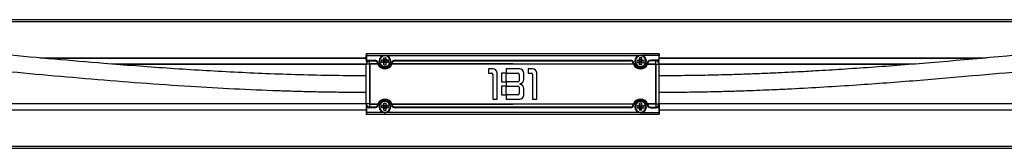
# Model space of a CAD drawing. Header units: millimetres. Extents: x -531 to 2300, y 404 to 998.
# Tile 12 of 27: x -7 to 413, y 410 to 465. Entities that reach past the tile are written whole.
import ezdxf

# ---------------------------------------------------------------- set-up
doc = ezdxf.new("R2010")
doc.units = ezdxf.units.MM

# ---------------------------------------------------------------- blocks, each defined once
blk = doc.blocks.new('Drawing View3')
at = {"color": 7, "linetype": 'Continuous', "lineweight": 25}
for p, q in [((-302.07, 18.73), (427.03, 18.73)), ((427.03, 17.73), (-302.07, 17.73)), ((0.18, 4.23), (0.18, 3.43)), ((0.18, 4.23), (124.78, 4.23)), ((124.78, 4.23), (124.78, 3.43)), ((-139.13, 2.43), (-0.02, 2.43)), ((-136.88, 2.23), (-0.02, 2.23)), ((-0.02, 4.03), (-0.02, 3.43)), ((0.18, 3.43), (-0.02, 3.43)), ((-0.02, 1.43), (-0.02, 3.43)), ((0.18, 3.43), (0.18, 1.43)), ((0.18, 3.43), (7.48, 3.43)), ((0.18, 1.43), (3.55, 1.43)), ((1.48, 1.23), (3.55, 1.23)), ((1.48, -0.21), (1.48, 1.17)), ((1.48, 1.17), (3.55, 1.17)), ((3.55, 1.23), (3.55, 1.43)), ((3.55, 1.23), (3.55, 1.17)), ((4.99, 0.14), (5.18, 0.19)), ((6.48, 0.48), (6.48, 1.48)), ((7.45, 1.48), (6.48, 1.48)), ((7.45, 0.48), (6.48, 0.48)), ((7.24, 0.48), (7.24, 1.48)), ((7.81, 1.15), (7.47, 1.49)), ((7.81, 0.81), (7.47, 0.47)), ((7.48, 2.48), (8.48, 2.48)), ((7.48, 1.51), (7.48, 2.48)), ((7.48, 1.71), (8.48, 1.71)), ((7.48, -0.52), (7.48, 0.45)), ((8.48, 0.25), (7.48, 0.25)), ((7.81, 1.15), (7.81, 0.81)), ((8.14, 1.15), (7.81, 1.15)), ((7.81, 0.81), (8.14, 0.81)), ((7.98, 3.48), (7.98, 3.28)), ((8.14, 1.15), (8.48, 1.49)), ((8.14, 0.81), (8.14, 1.15)), ((8.14, 0.81), (8.48, 0.47)), ((8.47, 3.43), (116.48, 3.43)), ((8.48, 1.51), (8.48, 2.48)), ((8.48, -0.52), (8.48, 0.45)), ((9.48, 1.48), (8.51, 1.48)), ((9.48, 0.48), (8.51, 0.48)), ((8.71, 1.48), (8.71, 0.48)), ((9.48, 0.48), (9.48, 1.48)), ((10.96, 0.14), (10.77, 0.19)), ((12.4, 1.23), (12.4, 1.43)), ((12.4, 1.43), (112.55, 1.43)), ((12.4, 1.23), (12.4, 1.17)), ((12.4, 1.23), (112.55, 1.23)), ((12.4, 1.17), (112.55, 1.17)), ((112.55, 1.23), (112.55, 1.43)), ((112.55, 1.23), (112.55, 1.17)), ((113.99, 0.14), (114.18, 0.19)), ((115.48, 1.48), (116.45, 1.48)), ((115.48, 0.48), (115.48, 1.48)), ((115.48, 0.48), (116.45, 0.48)), ((116.24, 1.48), (116.24, 0.48)), ((116.81, 1.15), (116.47, 1.49)), ((116.81, 0.81), (116.47, 0.47)), ((117.48, 2.48), (116.48, 2.48)), ((116.48, 1.51), (116.48, 2.48)), ((117.48, 1.71), (116.48, 1.71)), ((116.48, -0.52), (116.48, 0.45)), ((116.48, 0.25), (117.48, 0.25)), ((116.81, 0.81), (116.81, 1.15)), ((116.81, 1.15), (117.14, 1.15)), ((117.14, 0.81), (116.81, 0.81)), ((116.98, 3.48), (116.98, 3.28)), ((117.14, 1.15), (117.48, 1.49)), ((117.14, 1.15), (117.14, 0.81)), ((117.14, 0.81), (117.48, 0.47)), ((124.78, 3.43), (117.47, 3.43)), ((117.48, 1.51), (117.48, 2.48)), ((117.48, -0.52), (117.48, 0.45)), ((117.51, 1.48), (118.48, 1.48)), ((117.51, 0.48), (118.48, 0.48)), ((117.71, 0.48), (117.71, 1.48)), ((118.48, 0.48), (118.48, 1.48)), ((119.96, 0.14), (119.77, 0.19)), ((124.78, 1.43), (121.4, 1.43)), ((121.4, 1.23), (121.4, 1.43)), ((121.4, 1.23), (121.4, 1.17)), ((123.48, 1.23), (121.4, 1.23)), ((123.48, 1.17), (121.4, 1.17)), ((123.48, -0.21), (123.48, 1.17)), ((124.78, 3.43), (124.78, 1.43)), ((124.78, 3.43), (124.98, 3.43)), ((124.98, 4.03), (124.98, 3.43)), ((124.98, 1.43), (124.98, 3.43)), ((124.98, 2.43), (264.32, 2.43)), ((124.98, 2.23), (262.11, 2.23)), ((-0.02, -0.27), (-108.31, -0.27)), ((-0.02, -0.47), (-105.79, -0.47)), ((-0.02, -17.27), (-0.02, -0.27)), ((0.03, -17.27), (0.03, -0.27)), ((1.42, -0.27), (0.03, -0.27)), ((1.42, -0.27), (1.42, -17.27)), ((4.96, -0.21), (1.48, -0.21)), ((1.56, -0.35), (1.56, -17.19)), ((4.96, -0.35), (1.56, -0.35)), ((4.96, -0.21), (4.96, -0.35)), ((4.96, -0.35), (5.14, -0.27)), ((7.48, -0.52), (8.48, -0.52)), ((7.98, -1.32), (7.98, -1.52)), ((10.81, -0.27), (10.99, -0.35)), ((10.99, -0.35), (10.99, -0.21)), ((62.48, -0.21), (10.99, -0.21)), ((113.96, -0.35), (10.99, -0.35)), ((54.07, -2.27), (52.12, -2.27)), ((52.12, -2.27), (52.12, -4.17)), ((52.12, -4.17), (53.52, -4.17)), ((55.87, -15.27), (55.87, -4.07)), ((59.62, -4.17), (57.72, -4.17)), ((57.72, -4.17), (57.72, -7.87)), ((65.37, -2.27), (59.62, -2.27)), ((59.62, -2.27), (59.62, -4.17)), ((60.17, -4.17), (64.72, -4.17)), ((62.48, -0.21), (113.96, -0.21)), ((67.17, -6.84), (67.17, -4.07)), ((70.97, -2.27), (69.02, -2.27)), ((69.02, -2.27), (69.02, -4.17)), ((69.02, -4.17), (70.42, -4.17)), ((72.77, -15.27), (72.77, -4.07)), ((113.96, -0.35), (113.96, -0.21)), ((114.14, -0.27), (113.96, -0.35)), ((117.48, -0.52), (116.48, -0.52)), ((116.98, -1.32), (116.98, -1.52)), ((119.99, -0.35), (119.81, -0.27)), ((119.99, -0.21), (119.99, -0.35)), ((119.99, -0.21), (123.48, -0.21)), ((119.99, -0.35), (123.39, -0.35)), ((123.39, -0.35), (123.39, -17.19)), ((123.53, -0.27), (123.53, -17.27)), ((123.53, -0.27), (124.92, -0.27)), ((124.92, -17.27), (124.92, -0.27)), ((124.98, -17.27), (124.98, -0.27)), ((233.71, -0.27), (124.98, -0.27)), ((231.22, -0.47), (124.98, -0.47)), ((54.02, -4.67), (54.02, -15.27)), ((57.72, -7.87), (59.62, -7.87)), ((59.62, -7.87), (59.62, -9.67)), ((59.67, -7.37), (59.67, -4.67)), ((64.72, -7.87), (60.17, -7.87)), ((65.22, -4.67), (65.22, -7.37)), ((70.92, -4.67), (70.92, -15.27)), ((59.62, -9.67), (57.72, -9.67)), ((57.72, -9.67), (57.72, -13.37)), ((59.67, -12.87), (59.67, -10.17)), ((60.17, -9.67), (64.72, -9.67)), ((65.22, -10.17), (65.22, -12.87)), ((65.67, -8.92), (65.67, -8.62)), ((67.17, -13.47), (67.17, -10.69)), ((7.98, -16.02), (7.98, -16.22)), ((54.02, -15.27), (55.87, -15.27)), ((57.72, -13.37), (59.62, -13.37)), ((59.62, -13.37), (59.62, -15.27)), ((59.62, -15.27), (65.37, -15.27)), ((64.72, -13.37), (60.17, -13.37)), ((70.92, -15.27), (72.77, -15.27)), ((116.98, -16.02), (116.98, -16.22)), ((-302.07, -17.07), (-0.02, -17.07)), ((-0.02, -17.27), (-302.07, -17.27)), ((-302.07, -19.77), (-0.02, -19.77)), ((-0.02, -19.97), (-302.07, -19.97)), ((0.18, -18.36), (-0.02, -18.36)), ((-0.02, -18.36), (-0.02, -20.97)), ((0.18, -20.97), (-0.02, -20.97)), ((-0.02, -20.97), (-0.02, -21.57)), ((1.42, -17.27), (0.03, -17.27)), ((0.18, -18.36), (0.18, -20.97)), ((7.48, -20.97), (0.18, -20.97)), ((0.18, -20.97), (0.18, -21.77)), ((1.48, -17.33), (4.96, -17.33)), ((1.48, -17.33), (1.48, -18.71)), ((3.55, -18.71), (1.48, -18.71)), ((3.55, -18.77), (1.48, -18.77)), ((1.48, -18.77), (1.48, -18.97)), ((3.55, -18.97), (1.48, -18.97)), ((1.56, -17.19), (4.96, -17.19)), ((3.55, -18.77), (3.55, -18.71)), ((3.55, -18.77), (3.55, -18.97)), ((4.96, -17.19), (4.96, -17.33)), ((5.14, -17.27), (4.96, -17.19)), ((4.99, -17.68), (5.18, -17.73)), ((6.48, -19.02), (6.48, -18.02)), ((7.45, -18.02), (6.48, -18.02)), ((7.45, -19.02), (6.48, -19.02)), ((7.24, -19.02), (7.24, -18.02)), ((7.81, -18.35), (7.47, -18.01)), ((7.81, -18.69), (7.47, -19.03)), ((7.48, -17.02), (8.48, -17.02)), ((7.48, -17.99), (7.48, -17.02)), ((7.48, -17.79), (8.48, -17.79)), ((7.48, -20.02), (7.48, -19.05)), ((8.48, -19.25), (7.48, -19.25)), ((7.48, -20.02), (8.48, -20.02)), ((7.81, -18.35), (7.81, -18.69)), ((8.14, -18.35), (7.81, -18.35)), ((7.81, -18.69), (8.14, -18.69)), ((7.98, -20.82), (7.98, -21.02)), ((8.14, -18.35), (8.48, -18.01)), ((8.14, -18.69), (8.14, -18.35)), ((8.14, -18.69), (8.48, -19.03)), ((116.48, -20.97), (8.47, -20.97)), ((8.48, -17.99), (8.48, -17.02)), ((8.48, -20.02), (8.48, -19.05)), ((9.48, -18.02), (8.51, -18.02)), ((9.48, -19.02), (8.51, -19.02)), ((8.71, -18.02), (8.71, -19.02)), ((9.48, -19.02), (9.48, -18.02)), ((10.96, -17.68), (10.77, -17.73)), ((10.99, -17.19), (10.81, -17.27)), ((10.99, -17.19), (113.96, -17.19)), ((10.99, -17.33), (10.99, -17.19)), ((10.99, -17.33), (62.48, -17.33)), ((112.55, -18.71), (12.4, -18.71)), ((12.4, -18.77), (12.4, -18.71)), ((112.55, -18.77), (12.4, -18.77)), ((12.4, -18.77), (12.4, -18.97)), ((112.55, -18.97), (12.4, -18.97)), ((113.96, -17.33), (62.48, -17.33)), ((112.55, -18.77), (112.55, -18.71)), ((112.55, -18.77), (112.55, -18.97)), ((113.96, -17.19), (114.14, -17.27)), ((113.96, -17.33), (113.96, -17.19)), ((113.99, -17.68), (114.18, -17.73)), ((115.48, -19.02), (115.48, -18.02)), ((115.48, -18.02), (116.45, -18.02)), ((115.48, -19.02), (116.45, -19.02)), ((116.24, -18.02), (116.24, -19.02)), ((116.81, -18.35), (116.47, -18.01)), ((116.81, -18.69), (116.47, -19.03)), ((117.48, -17.02), (116.48, -17.02)), ((116.48, -17.99), (116.48, -17.02)), ((117.48, -17.79), (116.48, -17.79)), ((116.48, -20.02), (116.48, -19.05)), ((116.48, -19.25), (117.48, -19.25)), ((117.48, -20.02), (116.48, -20.02)), ((116.81, -18.35), (117.14, -18.35)), ((116.81, -18.69), (116.81, -18.35)), ((117.14, -18.69), (116.81, -18.69)), ((116.98, -20.82), (116.98, -21.02)), ((117.14, -18.35), (117.48, -18.01)), ((117.14, -18.35), (117.14, -18.69)), ((117.14, -18.69), (117.48, -19.03)), ((117.47, -20.97), (124.78, -20.97)), ((117.48, -17.99), (117.48, -17.02)), ((117.48, -20.02), (117.48, -19.05)), ((117.51, -18.02), (118.48, -18.02)), ((117.51, -19.02), (118.48, -19.02)), ((117.71, -19.02), (117.71, -18.02)), ((118.48, -19.02), (118.48, -18.02)), ((119.96, -17.68), (119.77, -17.73)), ((119.81, -17.27), (119.99, -17.19)), ((123.39, -17.19), (119.99, -17.19)), ((119.99, -17.19), (119.99, -17.33)), ((123.48, -17.33), (119.99, -17.33)), ((121.4, -18.71), (123.48, -18.71)), ((121.4, -18.77), (121.4, -18.71)), ((121.4, -18.77), (123.48, -18.77)), ((121.4, -18.77), (121.4, -18.97)), ((121.4, -18.97), (123.48, -18.97)), ((123.48, -17.33), (123.48, -18.71)), ((123.48, -18.77), (123.48, -18.97)), ((123.53, -17.27), (124.92, -17.27)), ((124.78, -18.36), (124.98, -18.36)), ((124.78, -18.36), (124.78, -20.97)), ((124.78, -20.97), (124.98, -20.97)), ((124.78, -20.97), (124.78, -21.77)), ((124.98, -17.07), (427.03, -17.07)), ((427.03, -17.27), (124.98, -17.27)), ((124.98, -18.36), (124.98, -20.97)), ((124.98, -19.77), (427.03, -19.77)), ((427.03, -19.97), (124.98, -19.97)), ((124.98, -20.97), (124.98, -21.57)), ((124.78, -21.77), (0.18, -21.77)), ((-302.07, -35.27), (427.03, -35.27)), ((427.03, -36.27), (-302.07, -36.27))]:
    blk.add_line(p, q, dxfattribs=at)
at = {"color": 7, "linetype": 'Continuous', "lineweight": 25, "flags": 128}
for points in [[(1.48, 1.23), (1.48, 1.23), (1.48, 1.23), (1.48, 1.22), (1.48, 1.22), (1.48, 1.21), (1.48, 1.2), (1.48, 1.19), (1.48, 1.17)], [(123.48, 1.23), (123.48, 1.23), (123.48, 1.23), (123.48, 1.22), (123.48, 1.22), (123.48, 1.21), (123.48, 1.2), (123.48, 1.19), (123.48, 1.17)], [(-0.02, -0.27), (-0.02, -0.27), (-0.02, -0.27), (-0.02, -0.27), (-0.01, -0.27), (0, -0.27), (0.01, -0.27), (0.02, -0.27), (0.03, -0.27)], [(124.98, -0.27), (124.97, -0.27), (124.97, -0.27), (124.97, -0.27), (124.96, -0.27), (124.95, -0.27), (124.94, -0.27), (124.93, -0.27), (124.92, -0.27)], [(-0.02, -17.27), (-0.02, -17.27), (-0.02, -17.27), (-0.02, -17.27), (-0.01, -17.27), (0, -17.27), (0.01, -17.27), (0.02, -17.27), (0.03, -17.27)], [(1.48, -18.77), (1.48, -18.77), (1.48, -18.77), (1.48, -18.76), (1.48, -18.75), (1.48, -18.75), (1.48, -18.74), (1.48, -18.72), (1.48, -18.71)], [(123.48, -18.77), (123.48, -18.77), (123.48, -18.77), (123.48, -18.76), (123.48, -18.75), (123.48, -18.75), (123.48, -18.74), (123.48, -18.72), (123.48, -18.71)], [(124.98, -17.27), (124.97, -17.27), (124.97, -17.27), (124.97, -17.27), (124.96, -17.27), (124.95, -17.27), (124.94, -17.27), (124.93, -17.27), (124.92, -17.27)]]:
    blk.add_lwpolyline(points, dxfattribs=at)
at = {"color": 7, "linetype": 'Continuous', "lineweight": 25}
for centre, radius, start, end in [((0.18, 4.03), 0.2, 90, 180), ((124.78, 4.03), 0.2, 0, 90), ((1.48, -0.27), 1.5, 90, 180), ((1.48, -0.27), 1.44, 90, 180), ((3.55, -0.27), 1.7, 15.7678, 90), ((4.84, 0.07), 0.164, 25.5781, 105.7388), ((7.98, 0.98), 2.9, 195.7678, 344.2322), ((7.98, 0.98), 2.5, 90, 270), ((7.98, 0.98), 2.3, 90, 270), ((7.45, 1.51), 0.03, 270, 0), ((7.45, 0.45), 0.03, 0, 90), ((7.98, 0.98), 2.5, 270, 90), ((7.98, 0.98), 2.3, 270, 90), ((8.51, 1.51), 0.03, 180, 270), ((8.51, 0.45), 0.03, 90, 180), ((12.4, -0.27), 1.7, 90, 164.2322), ((11.11, 0.07), 0.164, 74.2612, 154.4219), ((112.55, -0.27), 1.7, 15.7678, 90), ((113.84, 0.07), 0.164, 25.5781, 105.7388), ((116.98, 0.98), 2.9, 195.7678, 344.2322), ((116.98, 0.98), 2.5, 90, 270), ((116.98, 0.98), 2.3, 90, 270), ((116.45, 1.51), 0.03, 270, 0), ((116.45, 0.45), 0.03, 0, 90), ((116.98, 0.98), 2.5, 270, 90), ((116.98, 0.98), 2.3, 270, 90), ((117.51, 1.51), 0.03, 180, 270), ((117.51, 0.45), 0.03, 90, 180), ((121.4, -0.27), 1.7, 90, 164.2322), ((120.11, 0.07), 0.164, 74.2612, 154.4219), ((123.48, -0.27), 1.5, 0, 90), ((123.48, -0.27), 1.44, 0, 90), ((5.01, -0.36), 0.155, 33.2441, 110.1061), ((7.98, 0.98), 3.3, 203.8246, 336.1778), ((7.98, 0.98), 3.1, 203.821, 336.1785), ((10.94, -0.36), 0.155, 69.8923, 146.7633), ((53.52, -4.67), 0.5, 0, 90), ((54.07, -4.07), 1.8, 0, 90), ((60.17, -4.67), 0.5, 90, 180), ((64.72, -4.67), 0.5, 0, 90), ((65.37, -4.07), 1.8, 0, 90), ((70.42, -4.67), 0.5, 0, 90), ((70.97, -4.07), 1.8, 0, 90), ((114.01, -0.36), 0.155, 33.2367, 110.1077), ((116.98, 0.98), 3.3, 203.8222, 336.1754), ((116.98, 0.98), 3.1, 203.8215, 336.179), ((119.94, -0.36), 0.155, 69.8939, 146.7559), ((60.17, -7.37), 0.5, 180, 270), ((64.72, -7.37), 0.5, 270, 0), ((65.37, -6.84), 1.8, 279.5941, 0), ((60.17, -10.17), 0.5, 90, 180), ((64.72, -10.17), 0.5, 0, 90), ((65.37, -10.69), 1.8, 0, 80.4059), ((7.98, -18.52), 3.3, 23.8217, 156.1774), ((7.98, -18.52), 3.1, 23.821, 156.1785), ((7.98, -18.52), 2.9, 15.7678, 164.2322), ((7.98, -18.52), 2.5, 90, 270), ((7.98, -18.52), 2.3, 90, 270), ((7.98, -18.52), 2.5, 270, 90), ((7.98, -18.52), 2.3, 270, 90), ((60.17, -12.87), 0.5, 180, 270), ((64.72, -12.87), 0.5, 270, 0), ((65.37, -13.47), 1.8, 270, 0), ((116.98, -18.52), 3.3, 23.8226, 156.1783), ((116.98, -18.52), 3.1, 23.8215, 156.179), ((116.98, -18.52), 2.9, 15.7678, 164.2322), ((116.98, -18.52), 2.5, 90, 270), ((116.98, -18.52), 2.3, 90, 270), ((116.98, -18.52), 2.5, 270, 90), ((116.98, -18.52), 2.3, 270, 90), ((1.48, -17.27), 1.5, 180, 270), ((1.48, -17.27), 1.44, 180, 270), ((1.48, -17.27), 1.7, 220.1192, 270), ((3.55, -17.27), 1.7, 270, 344.2322), ((4.84, -17.61), 0.164, 254.2612, 334.4219), ((5.01, -17.18), 0.155, 249.8923, 326.7633), ((7.45, -17.99), 0.03, 270, 0), ((7.45, -19.05), 0.03, 0, 90), ((8.51, -17.99), 0.03, 180, 270), ((8.51, -19.05), 0.03, 90, 180), ((12.4, -17.27), 1.7, 195.7678, 270), ((10.94, -17.18), 0.155, 213.2441, 290.1061), ((11.11, -17.61), 0.164, 205.5781, 285.7388), ((112.55, -17.27), 1.7, 270, 344.2322), ((113.84, -17.61), 0.164, 254.2612, 334.4219), ((114.01, -17.18), 0.155, 249.8939, 326.7559), ((116.45, -17.99), 0.03, 270, 0), ((116.45, -19.05), 0.03, 0, 90), ((117.51, -17.99), 0.03, 180, 270), ((117.51, -19.05), 0.03, 90, 180), ((121.4, -17.27), 1.7, 195.7678, 270), ((119.94, -17.18), 0.155, 213.2367, 290.1077), ((120.11, -17.61), 0.164, 205.5781, 285.7388), ((123.48, -17.27), 1.44, 270, 360), ((123.48, -17.27), 1.5, 270, 0), ((123.48, -17.27), 1.7, 270, 319.8808), ((0.18, -21.57), 0.2, 180, 270), ((124.78, -21.57), 0.2, 270, 0)]:
    blk.add_arc(centre, radius, start, end, dxfattribs=at)
for points, knots in [([(-0.02, -5.27), (-5.24, -5.24), (-15.37, -5.2), (-30.16, -4.84), (-44.29, -4.34), (-57.99, -3.69), (-71.5, -2.93), (-84.94, -2.05), (-98.37, -1.07), (-121.38, 0.75), (-153.94, 3.7), (-196.05, 7.77), (-238.18, 11.64), (-272.5, 14.25), (-299.06, 15.77), (-313.59, 16.4), (-324.01, 16.75), (-330.54, 16.93), (-335.28, 17.04), (-337.93, 17.07), (-338.17, 17.08)], [0, 0, 0, 0, 0.046144, 0.089578, 0.130884, 0.171167, 0.210906, 0.250626, 0.290348, 0.330071, 0.454917, 0.579768, 0.704616, 0.829454, 0.88438, 0.94, 0.958062, 0.976601, 0.997824, 1, 1, 1, 1]), ([(462.03, 17), (461.44, 16.99), (456.53, 16.9), (441.48, 16.46), (416.9, 15.37), (386.55, 13.35), (347.06, 10.14), (298.44, 5.5), (255.67, 1.49), (227.88, -0.75), (215.32, -1.69), (203.24, -2.51), (194.07, -3.08), (187.37, -3.45), (182.54, -3.71), (176.84, -3.99), (170.24, -4.28), (162.81, -4.57), (154.54, -4.84), (145.45, -5.07), (135.5, -5.23), (128.58, -5.26), (124.98, -5.27)], [0, 0, 0, 0, 0.005206, 0.043584, 0.133676, 0.223675, 0.31368, 0.485517, 0.657351, 0.695153, 0.732945, 0.769182, 0.802703, 0.81449, 0.828739, 0.845627, 0.865156, 0.887325, 0.911668, 0.93856, 0.968002, 1, 1, 1, 1]), ([(-338.17, 10.07), (-333.74, 9.98), (-324.64, 9.8), (-311, 9.29), (-297.3, 8.65), (-283.79, 7.88), (-270.35, 7), (-256.92, 6.02), (-233.91, 4.19), (-201.35, 1.24), (-159.25, -2.82), (-117.11, -6.69), (-82.79, -9.3), (-56.23, -10.82), (-41.71, -11.45), (-31.28, -11.79), (-24.75, -11.97), (-17.47, -12.12), (-9.13, -12.24), (-3.19, -12.26), (-0.02, -12.27)], [0, 0, 0, 0, 0.039201, 0.080497, 0.120773, 0.160511, 0.20023, 0.239951, 0.279673, 0.404516, 0.529364, 0.654209, 0.779044, 0.833968, 0.889595, 0.90766, 0.926207, 0.947447, 0.972042, 1, 1, 1, 1]), ([(124.98, -12.27), (128.21, -12.26), (134.41, -12.24), (143.27, -12.11), (151.3, -11.93), (158.49, -11.72), (164.84, -11.5), (170.36, -11.28), (175.19, -11.07), (182.78, -10.71), (193.54, -10.13), (211.36, -9.01), (233.06, -7.4), (265.17, -4.67), (303.91, -1), (340.59, 2.48), (368.58, 4.88), (387.87, 6.39), (407.16, 7.71), (426.47, 8.79), (444.76, 9.58), (456.61, 9.86), (462.03, 9.99)], [0, 0, 0, 0, 0.028728, 0.054967, 0.078722, 0.099997, 0.118797, 0.135124, 0.148979, 0.161716, 0.202581, 0.244634, 0.320205, 0.395781, 0.530744, 0.665708, 0.722963, 0.780216, 0.837466, 0.894705, 0.951921, 1, 1, 1, 1]), ([(0.18, 1.43), (0.15, 1.43), (0.1, 1.43), (0.04, 1.43), (0.01, 1.43), (-0.01, 1.43), (-0.02, 1.42), (-0.02, 1.43), (-0.02, 1.43)], [0, 0, 0, 0, 0.2491529, 0.4979257, 0.6196265, 0.7496194, 0.8945104, 1, 1, 1, 1]), ([(0, 0), (-0.01, -0.04), (-0.02, -0.12), (-0.02, -0.16), (-0.02, -0.18)], [0, 0, 0, 0, 0.56694, 1, 1, 1, 1]), ([(-0.01, 1.44), (-0.01, 1.36), (-0.01, 1.22), (0.01, 1.06), (0.04, 0.99), (0.06, 0.96), (0.08, 0.95), (0.09, 0.95), (0.09, 0.95)], [0, 0, 0, 0, 0.444215, 0.748396, 0.859443, 0.948389, 0.988516, 1, 1, 1, 1]), ([(0.17, 0.97), (0.28, 1.02), (0.56, 1.16), (0.87, 1.2), (1.05, 1.22)], [0, 0, 0, 0, 0.408051, 1, 1, 1, 1]), ([(1.48, 1.23), (1.48, 1.23), (1.48, 1.23), (1.47, 1.23), (1.47, 1.23), (1.45, 1.23), (1.37, 1.23), (1.18, 1.24), (0.97, 1.24), (0.69, 1.24), (0.46, 1.24), (0.27, 1.3), (0.2, 1.36), (0.18, 1.4), (0.18, 1.42), (0.18, 1.43)], [0, 0, 0, 0, 0.001505, 0.00308, 0.006742, 0.017396, 0.055381, 0.172546, 0.434149, 0.497329, 0.783502, 0.905293, 0.958463, 0.980055, 1, 1, 1, 1]), ([(3.55, 1.23), (3.64, 1.23), (3.83, 1.22), (4.12, 1.13), (4.4, 0.98), (4.65, 0.77), (4.87, 0.49), (4.95, 0.26), (4.99, 0.14)], [0, 0, 0, 0, 0.122874, 0.257007, 0.422444, 0.581313, 0.771502, 1, 1, 1, 1]), ([(3.55, 1.17), (3.63, 1.17), (3.79, 1.16), (4.05, 1.08), (4.29, 0.95), (4.5, 0.77), (4.69, 0.53), (4.76, 0.33), (4.8, 0.23)], [0, 0, 0, 0, 0.118801, 0.249484, 0.412948, 0.57232, 0.765551, 1, 1, 1, 1]), ([(4.8, 0.23), (4.82, 0.14), (4.87, 0), (4.93, -0.15), (4.96, -0.21)], [0, 0, 0, 0, 0.553211, 1, 1, 1, 1]), ([(4.99, 0.14), (5.02, 0.06), (5.06, -0.08), (5.11, -0.21), (5.14, -0.27)], [0, 0, 0, 0, 0.553364, 1, 1, 1, 1]), ([(10.81, -0.27), (10.84, -0.2), (10.9, -0.06), (10.94, 0.07), (10.96, 0.14)], [0, 0, 0, 0, 0.5416335, 1, 1, 1, 1]), ([(10.96, 0.14), (11.02, 0.3), (11.14, 0.61), (11.5, 0.96), (11.86, 1.14), (12.16, 1.22), (12.32, 1.23), (12.4, 1.23)], [0, 0, 0, 0, 0.308356, 0.568414, 0.780671, 0.89133, 1, 1, 1, 1]), ([(10.99, -0.21), (11.03, -0.13), (11.09, 0.01), (11.13, 0.16), (11.15, 0.23)], [0, 0, 0, 0, 0.5416, 1, 1, 1, 1]), ([(11.15, 0.23), (11.21, 0.38), (11.33, 0.67), (11.67, 0.97), (12.03, 1.14), (12.28, 1.16), (12.4, 1.17)], [0, 0, 0, 0, 0.35113, 0.631954, 0.811632, 1, 1, 1, 1]), ([(113.99, 0.14), (113.93, 0.3), (113.81, 0.61), (113.45, 0.96), (113.09, 1.14), (112.79, 1.22), (112.63, 1.23), (112.55, 1.23)], [0, 0, 0, 0, 0.3083557, 0.5684143, 0.7806709, 0.89133, 1, 1, 1, 1]), ([(113.8, 0.23), (113.74, 0.38), (113.62, 0.67), (113.28, 0.97), (112.92, 1.14), (112.67, 1.16), (112.55, 1.17)], [0, 0, 0, 0, 0.35113, 0.631954, 0.811632, 1, 1, 1, 1]), ([(113.96, -0.21), (113.92, -0.13), (113.86, 0.01), (113.82, 0.16), (113.8, 0.23)], [0, 0, 0, 0, 0.5416, 1, 1, 1, 1]), ([(114.14, -0.27), (114.11, -0.2), (114.05, -0.06), (114.01, 0.07), (113.99, 0.14)], [0, 0, 0, 0, 0.5416335, 1, 1, 1, 1]), ([(119.96, 0.14), (119.94, 0.06), (119.89, -0.08), (119.84, -0.21), (119.81, -0.27)], [0, 0, 0, 0, 0.553364, 1, 1, 1, 1]), ([(121.4, 1.23), (121.31, 1.23), (121.12, 1.22), (120.83, 1.13), (120.55, 0.98), (120.3, 0.77), (120.08, 0.49), (120, 0.26), (119.96, 0.14)], [0, 0, 0, 0, 0.122874, 0.257007, 0.422444, 0.581313, 0.771502, 1, 1, 1, 1]), ([(120.15, 0.23), (120.13, 0.14), (120.08, 0), (120.02, -0.15), (119.99, -0.21)], [0, 0, 0, 0, 0.553211, 1, 1, 1, 1]), ([(121.4, 1.17), (121.32, 1.17), (121.16, 1.16), (120.9, 1.08), (120.66, 0.95), (120.45, 0.77), (120.26, 0.53), (120.19, 0.33), (120.15, 0.23)], [0, 0, 0, 0, 0.118801, 0.249484, 0.412948, 0.57232, 0.765551, 1, 1, 1, 1]), ([(123.48, 1.23), (123.48, 1.23), (123.48, 1.23), (123.48, 1.23), (123.48, 1.23), (123.5, 1.23), (123.58, 1.23), (123.77, 1.24), (123.98, 1.24), (124.27, 1.24), (124.49, 1.24), (124.68, 1.3), (124.75, 1.36), (124.77, 1.4), (124.77, 1.42), (124.78, 1.43)], [0, 0, 0, 0, 0.001505, 0.00308, 0.006742, 0.017396, 0.055381, 0.172546, 0.434149, 0.497329, 0.783502, 0.905293, 0.958463, 0.980055, 1, 1, 1, 1]), ([(123.9, 1.22), (124.09, 1.2), (124.39, 1.16), (124.67, 1.02), (124.78, 0.97)], [0, 0, 0, 0, 0.591949, 1, 1, 1, 1]), ([(124.78, 1.43), (124.8, 1.43), (124.85, 1.43), (124.91, 1.43), (124.94, 1.43), (124.96, 1.43), (124.97, 1.42), (124.98, 1.43), (124.98, 1.43)], [0, 0, 0, 0, 0.2491529, 0.4979257, 0.6196265, 0.7496194, 0.8945104, 1, 1, 1, 1]), ([(124.86, 0.95), (124.86, 0.95), (124.87, 0.95), (124.89, 0.96), (124.91, 0.99), (124.94, 1.06), (124.96, 1.22), (124.96, 1.36), (124.96, 1.44)], [0, 0, 0, 0, 0.011484, 0.051611, 0.140557, 0.251604, 0.555785, 1, 1, 1, 1]), ([(124.98, -0.18), (124.97, -0.16), (124.97, -0.12), (124.96, -0.04), (124.95, 0)], [0, 0, 0, 0, 0.43306, 1, 1, 1, 1]), ([(1.48, -0.21), (1.47, -0.21), (1.46, -0.21), (1.44, -0.22), (1.43, -0.23), (1.42, -0.24), (1.42, -0.26), (1.42, -0.26), (1.42, -0.27)], [0, 0, 0, 0, 0.212417, 0.45003, 0.578681, 0.713341, 0.853842, 1, 1, 1, 1]), ([(1.42, -0.27), (1.43, -0.27), (1.44, -0.28), (1.46, -0.29), (1.5, -0.31), (1.53, -0.33), (1.56, -0.35)], [0, 0, 0, 0, 0.2151164, 0.3398972, 0.4710469, 1, 1, 1, 1]), ([(1.56, -0.35), (1.54, -0.33), (1.52, -0.29), (1.49, -0.26), (1.48, -0.23), (1.48, -0.22), (1.48, -0.21)], [0, 0, 0, 0, 0.5268938, 0.6945743, 0.7832567, 1, 1, 1, 1]), ([(123.39, -0.35), (123.41, -0.33), (123.43, -0.29), (123.46, -0.26), (123.47, -0.23), (123.48, -0.22), (123.48, -0.21)], [0, 0, 0, 0, 0.5268938, 0.6945743, 0.7832567, 1, 1, 1, 1]), ([(123.53, -0.27), (123.52, -0.27), (123.51, -0.28), (123.49, -0.29), (123.45, -0.31), (123.42, -0.33), (123.39, -0.35)], [0, 0, 0, 0, 0.2151164, 0.3398972, 0.4710469, 1, 1, 1, 1]), ([(123.48, -0.21), (123.48, -0.21), (123.5, -0.21), (123.51, -0.22), (123.52, -0.23), (123.53, -0.24), (123.53, -0.26), (123.53, -0.26), (123.53, -0.27)], [0, 0, 0, 0, 0.212417, 0.45003, 0.578681, 0.713341, 0.853842, 1, 1, 1, 1]), ([(-0.02, -17.27), (-0.01, -17.48), (0.02, -17.85), (0.13, -18.21), (0.18, -18.36)], [0, 0, 0, 0, 0.578362, 1, 1, 1, 1]), ([(-0.02, -17.27), (-0.02, -17.48), (-0.02, -17.82), (-0.02, -18.21), (-0.02, -18.36)], [0, 0, 0, 0, 0.605737, 1, 1, 1, 1]), ([(1.56, -17.19), (1.53, -17.2), (1.5, -17.23), (1.46, -17.25), (1.44, -17.27), (1.43, -17.27), (1.42, -17.27)], [0, 0, 0, 0, 0.5268938, 0.6945743, 0.7832567, 1, 1, 1, 1]), ([(1.42, -17.27), (1.42, -17.28), (1.42, -17.29), (1.43, -17.31), (1.44, -17.32), (1.45, -17.32), (1.46, -17.33), (1.47, -17.33), (1.48, -17.33)], [0, 0, 0, 0, 0.212417, 0.45003, 0.578681, 0.713341, 0.853842, 1, 1, 1, 1]), ([(1.48, -17.33), (1.48, -17.32), (1.48, -17.3), (1.49, -17.28), (1.52, -17.25), (1.54, -17.21), (1.56, -17.19)], [0, 0, 0, 0, 0.215116, 0.339897, 0.471047, 1, 1, 1, 1]), ([(4.99, -17.68), (4.93, -17.84), (4.81, -18.15), (4.45, -18.5), (4.09, -18.68), (3.79, -18.76), (3.63, -18.77), (3.55, -18.77)], [0, 0, 0, 0, 0.3083557, 0.5684143, 0.7806709, 0.89133, 1, 1, 1, 1]), ([(4.8, -17.76), (4.74, -17.92), (4.62, -18.21), (4.28, -18.51), (3.92, -18.68), (3.67, -18.7), (3.55, -18.71)], [0, 0, 0, 0, 0.35113, 0.631954, 0.811632, 1, 1, 1, 1]), ([(4.96, -17.33), (4.92, -17.41), (4.86, -17.55), (4.82, -17.7), (4.8, -17.76)], [0, 0, 0, 0, 0.5416, 1, 1, 1, 1]), ([(5.14, -17.27), (5.11, -17.34), (5.05, -17.48), (5.01, -17.61), (4.99, -17.68)], [0, 0, 0, 0, 0.5416335, 1, 1, 1, 1]), ([(10.96, -17.68), (10.94, -17.6), (10.89, -17.46), (10.84, -17.33), (10.81, -17.27)], [0, 0, 0, 0, 0.5533636, 1, 1, 1, 1]), ([(12.4, -18.77), (12.31, -18.76), (12.12, -18.75), (11.83, -18.67), (11.55, -18.52), (11.3, -18.3), (11.08, -18.02), (11, -17.8), (10.96, -17.68)], [0, 0, 0, 0, 0.122874, 0.257007, 0.422444, 0.581313, 0.771502, 1, 1, 1, 1]), ([(11.15, -17.76), (11.13, -17.68), (11.08, -17.54), (11.02, -17.39), (10.99, -17.33)], [0, 0, 0, 0, 0.553211, 1, 1, 1, 1]), ([(12.4, -18.71), (12.32, -18.71), (12.16, -18.7), (11.9, -18.62), (11.66, -18.49), (11.45, -18.31), (11.26, -18.06), (11.19, -17.87), (11.15, -17.76)], [0, 0, 0, 0, 0.118801, 0.249484, 0.412948, 0.57232, 0.765551, 1, 1, 1, 1]), ([(112.55, -18.77), (112.64, -18.76), (112.83, -18.75), (113.12, -18.67), (113.4, -18.52), (113.65, -18.3), (113.87, -18.02), (113.95, -17.8), (113.99, -17.68)], [0, 0, 0, 0, 0.122874, 0.257007, 0.422444, 0.581313, 0.771502, 1, 1, 1, 1]), ([(112.55, -18.71), (112.63, -18.71), (112.79, -18.7), (113.05, -18.62), (113.29, -18.49), (113.5, -18.31), (113.69, -18.06), (113.76, -17.87), (113.8, -17.76)], [0, 0, 0, 0, 0.118801, 0.249484, 0.412948, 0.57232, 0.765551, 1, 1, 1, 1]), ([(113.8, -17.76), (113.82, -17.68), (113.87, -17.54), (113.93, -17.39), (113.96, -17.33)], [0, 0, 0, 0, 0.553211, 1, 1, 1, 1]), ([(113.99, -17.68), (114.02, -17.6), (114.06, -17.46), (114.11, -17.33), (114.14, -17.27)], [0, 0, 0, 0, 0.5533636, 1, 1, 1, 1]), ([(119.81, -17.27), (119.84, -17.34), (119.9, -17.48), (119.94, -17.61), (119.96, -17.68)], [0, 0, 0, 0, 0.5416335, 1, 1, 1, 1]), ([(119.96, -17.68), (120.02, -17.84), (120.14, -18.15), (120.5, -18.5), (120.86, -18.68), (121.16, -18.76), (121.32, -18.77), (121.4, -18.77)], [0, 0, 0, 0, 0.3083557, 0.5684143, 0.7806709, 0.89133, 1, 1, 1, 1]), ([(119.99, -17.33), (120.03, -17.41), (120.09, -17.55), (120.13, -17.7), (120.15, -17.76)], [0, 0, 0, 0, 0.5416, 1, 1, 1, 1]), ([(120.15, -17.76), (120.21, -17.92), (120.33, -18.21), (120.67, -18.51), (121.03, -18.68), (121.28, -18.7), (121.4, -18.71)], [0, 0, 0, 0, 0.35113, 0.631954, 0.811632, 1, 1, 1, 1]), ([(123.39, -17.19), (123.42, -17.2), (123.46, -17.23), (123.49, -17.25), (123.51, -17.27), (123.52, -17.27), (123.53, -17.27)], [0, 0, 0, 0, 0.5268938, 0.6945743, 0.7832567, 1, 1, 1, 1]), ([(123.48, -17.33), (123.47, -17.32), (123.47, -17.3), (123.46, -17.28), (123.43, -17.25), (123.41, -17.21), (123.39, -17.19)], [0, 0, 0, 0, 0.215116, 0.339897, 0.471047, 1, 1, 1, 1]), ([(123.53, -17.27), (123.53, -17.28), (123.53, -17.29), (123.52, -17.31), (123.51, -17.32), (123.5, -17.32), (123.49, -17.33), (123.48, -17.33), (123.48, -17.33)], [0, 0, 0, 0, 0.212417, 0.45003, 0.578681, 0.713341, 0.853842, 1, 1, 1, 1]), ([(124.98, -17.27), (124.96, -17.48), (124.93, -17.85), (124.82, -18.21), (124.78, -18.36)], [0, 0, 0, 0, 0.578362, 1, 1, 1, 1]), ([(124.98, -17.27), (124.98, -17.48), (124.98, -17.82), (124.98, -18.21), (124.98, -18.36)], [0, 0, 0, 0, 0.605737, 1, 1, 1, 1])]:
    blk.add_open_spline(points, degree=3, knots=knots, dxfattribs=at)

msp = doc.modelspace()

# ---------------------------------------------------------------- block references
at = {"color": 7, "linetype": 'Continuous', "lineweight": 25}
msp.add_blockref('Drawing View3', (141.2, 446.7), dxfattribs=at)

doc.saveas('drawing.dxf')
